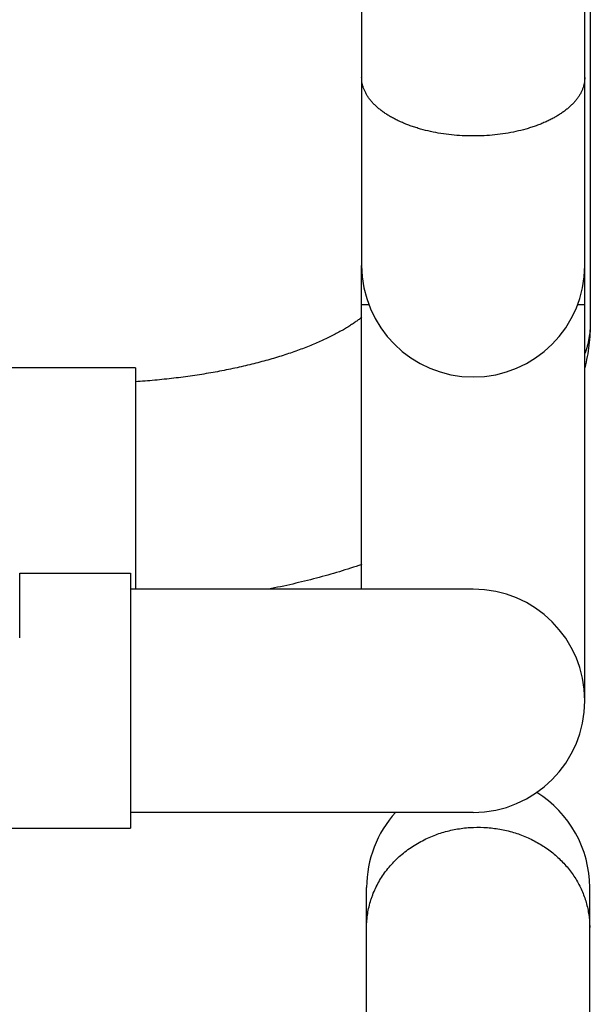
# Model space of a CAD drawing. Header units: inches. Extents: x 0 to 22, y 0 to 17.
# Tile 35 of 59: x 12.408 to 12.679, y 11.692 to 12.159. Entities that reach past the tile are written whole.
import ezdxf

# ---------------------------------------------------------------- set-up
doc = ezdxf.new("R2010")
doc.units = ezdxf.units.IN
doc.header["$LTSCALE"] = 1.21
doc.header["$MEASUREMENT"] = 0
doc.layers.get('0').update_dxf_attribs({"linetype": 'CONTINUOUS'})

msp = doc.modelspace()

# ---------------------------------------------------------------- linework, layer by layer
at = {"color": 7, "linetype": 'CONTINUOUS'}
for p, q in [((12.6759517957, 11.8364826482), (12.6759512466, 12.4963773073)), ((12.5702012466, 12.4435023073), (12.5702012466, 12.0425162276)), ((12.6785764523, 12.2487662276), (12.6785764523, 12.0154513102)), ((12.5702019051, 11.8891399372), (12.570201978, 12.0424892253)), ((12.4629512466, 11.994028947), (12.4012960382, 11.994028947)), ((12.4629512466, 11.9940289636), (12.4629512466, 11.8891328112)), ((12.408115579, 11.8660650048), (12.408115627, 11.8966325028)), ((12.408115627, 11.8966325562), (12.460615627, 11.8966325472)), ((12.460615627, 11.8966325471), (12.4606156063, 11.7758825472)), ((12.6230764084, 11.8891568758), (12.4606156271, 11.8891327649)), ((12.6759517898, 11.8363441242), (12.6759517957, 11.8364826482)), ((12.6230763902, 11.7834068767), (12.4606156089, 11.7833827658)), ((12.2206156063, 11.7758825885), (12.4606156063, 11.7758825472)), ((12.5725368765, 11.5106682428), (12.5725368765, 11.7478262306)), ((12.6782868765, 11.5060022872), (12.6782868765, 11.7478262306))]:
    msp.add_line(p, q, dxfattribs=at)
at = {"color": 9, "linetype": 'CONTINUOUS'}
for p, q in [((12.5736182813, 12.0238660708), (12.5702019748, 12.0238684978)), ((12.6759519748, 12.0238684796), (12.6725342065, 12.0238660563))]:
    msp.add_line(p, q, dxfattribs=at)
at = {"color": 7, "linetype": 'CONTINUOUS'}
for centre, start, end in [((12.6230762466, 12.0425162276), 180, 360), ((12.6230763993, 11.8362818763), 269.9999901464, 89.9999901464), ((12.6254118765, 11.7478264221), 0, 58.3437130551), ((12.6254118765, 11.7478264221), 137.6984345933, 180)]:
    msp.add_arc(centre, 0.052875, start, end, dxfattribs=at)
at = {"color": 9, "linetype": 'CONTINUOUS'}
for points, knots in [([(12.6230762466, 12.1037985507), (12.6213481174, 12.1037985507), (12.6179032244, 12.1038870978), (12.6127799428, 12.1042847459), (12.607755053, 12.1049432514), (12.6028769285, 12.1058562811), (12.5989395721, 12.1068301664), (12.5959037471, 12.1077322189), (12.5937115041, 12.1084603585), (12.591589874, 12.1092440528), (12.5895439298, 12.1100814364), (12.5875785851, 12.110970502), (12.5856985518, 12.1119091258), (12.5839083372, 12.1128950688), (12.5822122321, 12.1139259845), (12.5806143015, 12.1149994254), (12.5791183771, 12.1161128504), (12.5777280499, 12.1172636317), (12.576446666, 12.1184490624), (12.5752773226, 12.1196663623), (12.5742228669, 12.1209126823), (12.5732858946, 12.122185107), (12.5724687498, 12.1234806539), (12.5717735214, 12.1247962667), (12.5712020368, 12.1261288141), (12.5707558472, 12.127475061), (12.5704362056, 12.1288317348), (12.5702440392, 12.1301952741), (12.5702012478, 12.1311079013), (12.5702012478, 12.1315625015)], [0, 0, 0, 0, 0.0799199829, 0.1592834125, 0.2375441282, 0.3141756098, 0.3886819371, 0.4249987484, 0.4606182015, 0.4954921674, 0.5295767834, 0.5628329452, 0.5952268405, 0.6267305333, 0.6573226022, 0.6869888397, 0.7157230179, 0.7435277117, 0.7704151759, 0.7964082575, 0.8215413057, 0.8458610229, 0.8694271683, 0.8923130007, 0.9146053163, 0.9364039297, 0.9578204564, 0.9789763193, 1, 1, 1, 1]), ([(12.6759512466, 12.1315625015), (12.6759512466, 12.1311079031), (12.6759084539, 12.1301952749), (12.6757162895, 12.1288317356), (12.6753966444, 12.1274750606), (12.674950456, 12.1261288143), (12.6743789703, 12.124796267), (12.6736837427, 12.123480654), (12.6728665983, 12.1221851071), (12.6719296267, 12.1209126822), (12.6708751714, 12.119666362), (12.6697058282, 12.1184490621), (12.6684244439, 12.1172636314), (12.6670341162, 12.1161128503), (12.6655381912, 12.1149994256), (12.6639402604, 12.1139259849), (12.6622441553, 12.1128950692), (12.6604539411, 12.111909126), (12.658573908, 12.110970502), (12.6566085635, 12.1100814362), (12.6545626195, 12.1092440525), (12.6524409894, 12.1084603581), (12.6502487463, 12.1077322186), (12.647212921, 12.1068301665), (12.6432755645, 12.1058562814), (12.6383974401, 12.1049432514), (12.6333725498, 12.1042847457), (12.6282492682, 12.1038870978), (12.6248043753, 12.1037985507), (12.6230762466, 12.1037985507)], [0, 0, 0, 0, 0.0210236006, 0.0421795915, 0.0635960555, 0.0853946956, 0.1076870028, 0.1305728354, 0.1541389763, 0.1784586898, 0.2035917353, 0.2295848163, 0.256472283, 0.2842769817, 0.3130111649, 0.3426774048, 0.3732694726, 0.4047731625, 0.4371670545, 0.4704232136, 0.5045078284, 0.5393817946, 0.5750012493, 0.6113180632, 0.6858243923, 0.7624558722, 0.8407165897, 0.9200800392, 1, 1, 1, 1]), ([(12.6785764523, 12.0154513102), (12.6785764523, 12.0142007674), (12.6784666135, 12.0116965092), (12.6779734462, 12.0079655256), (12.6771550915, 12.0042812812), (12.6763977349, 12.0018769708), (12.6759677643, 12.0006913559)], [0, 0, 0, 0, 0.2491123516, 0.4985837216, 0.7487700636, 1, 1, 1, 1]), ([(12.6022330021, 11.7715384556), (12.6032375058, 11.7719787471), (12.6052775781, 11.7728018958), (12.6084103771, 11.7738576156), (12.6116113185, 11.7747333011), (12.6159559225, 11.7756568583), (12.6214892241, 11.7763437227), (12.6281822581, 11.7764091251), (12.6348313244, 11.7757162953), (12.6402582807, 11.7745133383), (12.6444743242, 11.7731860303), (12.6475560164, 11.7720145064), (12.6505491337, 11.7706702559), (12.6534418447, 11.7691586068), (12.6562225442, 11.7674855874), (12.6588801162, 11.7656578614), (12.6614039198, 11.7636827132), (12.663783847, 11.7615680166), (12.6660103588, 11.7593222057), (12.6680745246, 11.7569542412), (12.6699680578, 11.7544735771), (12.6716833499, 11.7518901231), (12.6732135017, 11.7492142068), (12.6745523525, 11.7464565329), (12.675694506, 11.7436281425), (12.6766353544, 11.7407403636), (12.6773710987, 11.7378047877), (12.6778987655, 11.7348331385), (12.678216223, 11.7318375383), (12.678286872, 11.7298317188), (12.678286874, 11.7288296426)], [0, 0, 0, 0, 0.0320321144, 0.0642060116, 0.0965013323, 0.1288972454, 0.1938717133, 0.2589630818, 0.3239718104, 0.3887028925, 0.4209208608, 0.4530039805, 0.4849339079, 0.5166945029, 0.5482720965, 0.5796557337, 0.6108373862, 0.641812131, 0.6725782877, 0.7031375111, 0.733494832, 0.7636586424, 0.7936406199, 0.8234555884, 0.8531213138, 0.882658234, 0.9120891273, 0.941438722, 0.9707332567, 1, 1, 1, 1]), ([(12.5725368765, 11.7288296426), (12.5725368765, 11.7299353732), (12.5726014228, 11.7315954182), (12.5728159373, 11.7337983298), (12.5731161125, 11.7359951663), (12.5736515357, 11.7387226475), (12.5743962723, 11.7414053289), (12.5751152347, 11.7435183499), (12.5759176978, 11.7456124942), (12.5770733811, 11.7481817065), (12.5786937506, 11.7511656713), (12.5805417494, 11.7540406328), (12.5826082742, 11.7567924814), (12.5848832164, 11.7594078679), (12.5873554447, 11.7618740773), (12.5900128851, 11.7641791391), (12.5928425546, 11.7663118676), (12.5958307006, 11.7682619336), (12.5989625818, 11.7700198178), (12.6011304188, 11.7710551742), (12.6022330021, 11.7715384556)], [0, 0, 0, 0, 0.0602548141, 0.0904098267, 0.1205901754, 0.1810521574, 0.2417165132, 0.2721492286, 0.3026547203, 0.3638992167, 0.4255085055, 0.4875222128, 0.5499714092, 0.6128781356, 0.6762551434, 0.7401058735, 0.8044244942, 0.8691965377, 0.9343984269, 1, 1, 1, 1])]:
    msp.add_open_spline(points, degree=3, knots=knots, dxfattribs=at)
at = {"color": 7, "linetype": 'CONTINUOUS'}
for points, knots in [([(12.5702314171, 12.0179398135), (12.5698142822, 12.0175972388), (12.5689183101, 12.0168889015), (12.567466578, 12.0158175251), (12.5658337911, 12.014690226), (12.5640231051, 12.0135185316), (12.5620385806, 12.0123130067), (12.5598849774, 12.0110832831), (12.5575675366, 12.0098380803), (12.5550918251, 12.0085852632), (12.5524636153, 12.0073319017), (12.5496887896, 12.0060843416), (12.5467732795, 12.0048482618), (12.5437230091, 12.0036287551), (12.5405438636, 12.0024303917), (12.5372416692, 12.0012572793), (12.5338221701, 12.0001130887), (12.5290572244, 11.9986126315), (12.522845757, 11.996833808), (12.5150976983, 11.9948842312), (12.5070113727, 11.9931118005), (12.4986282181, 11.991530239), (12.4899886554, 11.9901507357), (12.4811323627, 11.9889823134), (12.472098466, 11.9880321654), (12.4660149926, 11.9875504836), (12.4629512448, 11.987346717)], [0, 0, 0, 0, 0.0143393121, 0.0303344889, 0.0479229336, 0.0670399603, 0.0876203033, 0.1095992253, 0.1329132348, 0.1575005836, 0.1833015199, 0.2102583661, 0.2383156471, 0.2674199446, 0.2975197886, 0.3285655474, 0.3605093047, 0.3933046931, 0.4612692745, 0.5321161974, 0.6055158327, 0.6811510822, 0.7587144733, 0.8379059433, 0.9184309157, 1, 1, 1, 1]), ([(12.6785764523, 12.0154513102), (12.6785764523, 12.0136440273), (12.6784657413, 12.0100297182), (12.6779691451, 12.0046322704), (12.6771470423, 11.9992818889), (12.6763862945, 11.9957565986), (12.6759546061, 11.9940088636)], [0, 0, 0, 0, 0.2504108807, 0.5006522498, 0.7505623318, 1, 1, 1, 1]), ([(12.5702208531, 11.900784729), (12.5667148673, 11.8995962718), (12.5595881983, 11.8973255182), (12.5486847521, 11.8942592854), (12.5374828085, 11.8914993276), (12.5298935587, 11.8898777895), (12.5260556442, 11.8891169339)], [0, 0, 0, 0, 0.2429575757, 0.4907688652, 0.7432164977, 1, 1, 1, 1])]:
    msp.add_open_spline(points, degree=3, knots=knots, dxfattribs=at)

doc.saveas('drawing.dxf')
